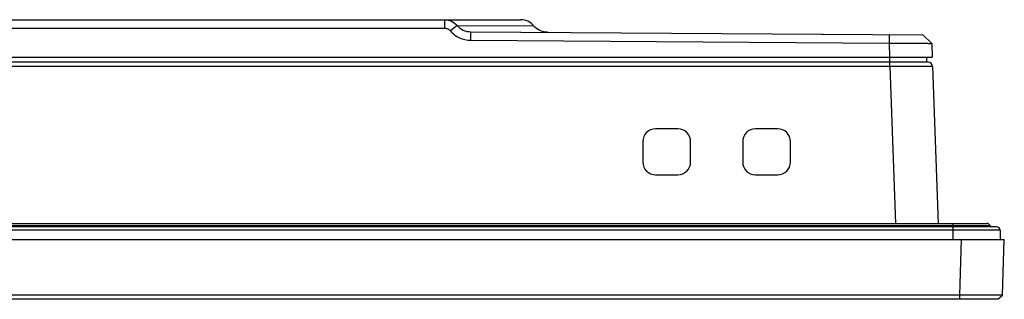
# Model space of a CAD drawing. Header units: millimetres. Extents: x 0 to 1682, y 0 to 1188.
# Tile 24 of 59: x 693 to 809, y 923 to 955. Entities that reach past the tile are written whole.
import ezdxf

# ---------------------------------------------------------------- set-up
doc = ezdxf.new("R2010")
doc.units = ezdxf.units.MM
doc.header["$LTSCALE"] = 92.51
for name, color, linetype in [('FRONT_BEZEL-RT1951WD-SHAPE', 7, 'CONTINUOUS'), ('GASKET-RT1951WD_BASE-SHAPE', 7, 'CONTINUOUS'), ('REAR_CASE-RT1951WD-SHAPE', 7, 'CONTINUOUS')]:
    doc.layers.add(name, color=color, linetype=linetype)

msp = doc.modelspace()

# ---------------------------------------------------------------- linework, layer by layer
at = {"layer": 'FRONT_BEZEL-RT1951WD-SHAPE', "color": 7, "linetype": 'Continuous'}
for p, q in [((799.814136, 950.370945), (612.023332, 950.370945)), ((795.316877, 949.888395), (612.023332, 949.888395)), ((795.316877, 949.888395), (795.316877, 950.370945)), ((795.316877, 949.888395), (795.960028, 931.470945)), ((800.313831, 949.888395), (800.956982, 931.470945)), ((770.473332, 942.570945), (767.873332, 942.570945)), ((782.173332, 942.570945), (779.573332, 942.570945)), ((766.373332, 941.070945), (766.373332, 938.670945)), ((771.973332, 938.670945), (771.973332, 941.070945)), ((778.073332, 941.070945), (778.073332, 938.670945)), ((783.673332, 938.670945), (783.673332, 941.070945)), ((767.873332, 937.170945), (770.473332, 937.170945)), ((779.573332, 937.170945), (782.173332, 937.170945)), ((331.323332, 929.570945), (808.723332, 929.570945)), ((803.499382, 923.070641), (803.726378, 929.570945)), ((808.496336, 923.070641), (808.723332, 929.570945)), ((803.499382, 923.070641), (336.547282, 923.070641)), ((803.499382, 922.570945), (803.499382, 923.070641)), ((807.978887, 922.570945), (808.496336, 923.070641)), ((807.978887, 922.570945), (808.496302, 923.070576)), ((807.978887, 922.570945), (332.067777, 922.570945))]:
    msp.add_line(p, q, dxfattribs=at)
for centre, radius, start, end in [((799.814136, 949.870945), 0.5, 2, 90), ((767.873332, 941.070945), 1.5, 90, 180), ((770.473332, 941.070945), 1.5, 0, 90), ((779.573332, 941.070945), 1.5, 90, 180), ((782.173332, 941.070945), 1.5, 0, 90), ((767.873332, 938.670945), 1.5, 180, 270), ((770.473332, 938.670945), 1.5, 270, 360), ((779.573332, 938.670945), 1.5, 180, 270), ((782.173332, 938.670945), 1.5, 270, 360)]:
    msp.add_arc(centre, radius, start, end, dxfattribs=at)
for points, knots in [([(800.313831, 949.888395), (800.313756, 949.890428), (800.301099, 949.887445), (800.287466, 949.891522), (800.254949, 949.89027), (800.214163, 949.891787), (800.160053, 949.892085), (800.065495, 949.893083), (799.918637, 949.893839), (799.709743, 949.894658), (799.458462, 949.895202), (799.167314, 949.895543), (798.707769, 949.895687), (798.057614, 949.895221), (797.204752, 949.893801), (796.279318, 949.891533), (795.641861, 949.889528), (795.316877, 949.888395)], [0, 0, 0, 0, 0.0012215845, 0.0048379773, 0.0108479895, 0.0192395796, 0.0299911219, 0.0430791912, 0.0761311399, 0.1180803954, 0.1685239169, 0.2269764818, 0.2928758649, 0.4444115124, 0.6172993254, 0.8048939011, 1, 1, 1, 1]), ([(808.496302, 923.070576), (808.494634, 923.068964), (808.484642, 923.070789), (808.467037, 923.067889), (808.435568, 923.068391), (808.371379, 923.066636), (808.261349, 923.066125), (808.095875, 923.06487), (807.886166, 923.064176), (807.63451, 923.063568), (807.343216, 923.063238), (806.884004, 923.06309), (806.234737, 923.06358), (805.383376, 923.065052), (804.4598, 923.067397), (803.823682, 923.069471), (803.499382, 923.070641)], [0, 0, 0, 0, 0.0013928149, 0.005172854, 0.011336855, 0.0198726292, 0.0439631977, 0.0772137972, 0.119304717, 0.1698307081, 0.22830921, 0.2941818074, 0.4455231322, 0.6181003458, 0.8053030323, 1, 1, 1, 1])]:
    msp.add_open_spline(points, degree=3, knots=knots, dxfattribs=at)
at = {"layer": 'GASKET-RT1951WD_BASE-SHAPE', "color": 7, "linetype": 'Continuous'}
for p, q in [((807.823332, 931.070945), (332.223332, 931.070945)), ((333.029393, 931.230945), (807.017271, 931.230945)), ((333.323332, 931.470945), (806.723332, 931.470945)), ((802.723332, 929.570945), (802.723332, 931.470945)), ((808.223332, 930.670945), (331.823332, 930.670945)), ((808.223332, 930.670945), (808.223332, 929.570945))]:
    msp.add_line(p, q, dxfattribs=at)
for centre, radius, start, end in [((806.723332, 931.170945), 0.3, 11.53695903, 90), ((807.21323, 931.270945), 0.2, 191.53695903, 270), ((807.823332, 930.670945), 0.4, 0, 90)]:
    msp.add_arc(centre, radius, start, end, dxfattribs=at)
at = {"layer": 'REAR_CASE-RT1951WD-SHAPE', "color": 7, "linetype": 'Continuous'}
for p, q in [((387.956979, 955.370945), (752.089684, 955.370945)), ((743.148447, 955.370945), (743.148447, 954.371554)), ((396.898216, 954.371554), (743.148447, 954.371554)), ((744.61476, 954.679337), (743.827651, 954.056884)), ((744.614712, 954.679337), (753.580729, 954.648755)), ((746.199126, 953.950832), (746.191897, 952.951466)), ((746.199126, 953.950832), (799.192116, 953.580865)), ((746.191897, 952.951466), (795.221865, 952.609167)), ((787.290439, 953.671057), (787.433261, 953.671057)), ((787.435268, 953.671057), (787.477728, 953.671057)), ((787.479155, 953.671057), (787.507244, 953.671057)), ((787.508088, 953.671057), (787.521729, 953.671057)), ((795.229095, 953.608533), (795.221865, 952.609167)), ((800.219649, 952.581757), (799.192116, 953.580865)), ((799.192116, 953.580865), (800.219786, 952.5815)), ((795.221865, 952.609167), (795.279073, 950.970945)), ((800.219649, 952.581757), (800.219786, 952.5815)), ((800.219786, 952.5815), (800.276027, 950.970945)), ((612.523332, 950.970945), (800.276027, 950.970945)), ((795.300026, 950.370945), (795.300026, 950.970945)), ((799.59698, 950.970945), (799.59698, 950.370945)), ((799.59698, 950.370945), (795.316877, 950.370945))]:
    msp.add_line(p, q, dxfattribs=at)
for points, knots in [([(743.148447, 955.370945), (743.425318, 955.370945), (743.986021, 955.24642), (744.438432, 954.892832), (744.61476, 954.679337)], [0, 0, 0, 0, 0.4999772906, 1, 1, 1, 1]), ([(753.580729, 954.648755), (753.404819, 954.870919), (752.946852, 955.240479), (752.372864, 955.370945), (752.089684, 955.370945)], [0, 0, 0, 0, 0.5001716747, 1, 1, 1, 1]), ([(743.148447, 954.371554), (743.276489, 954.371554), (743.53512, 954.31521), (743.74549, 954.154364), (743.827651, 954.056884)], [0, 0, 0, 0, 0.5010859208, 1, 1, 1, 1]), ([(743.827651, 954.056884), (744.113823, 953.717353), (744.845506, 953.155743), (745.745368, 952.954584), (746.191897, 952.951466)], [0, 0, 0, 0, 0.4985991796, 1, 1, 1, 1]), ([(744.61476, 954.679337), (744.807599, 954.454872), (745.299635, 954.084878), (745.900343, 953.952918), (746.199126, 953.950832)], [0, 0, 0, 0, 0.497590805, 1, 1, 1, 1]), ([(755.192189, 953.888048), (754.885989, 953.890185), (754.271073, 954.028585), (753.772894, 954.415518), (753.580729, 954.648755)], [0, 0, 0, 0, 0.5032908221, 1, 1, 1, 1]), ([(795.221865, 952.609167), (795.545608, 952.60971), (796.180613, 952.610335), (797.102628, 952.609916), (797.952759, 952.608155), (798.601335, 952.605551), (799.060359, 952.602732), (799.351828, 952.600454), (799.603896, 952.597903), (799.814245, 952.595232), (799.980634, 952.59216), (800.091509, 952.589814), (800.156597, 952.586941), (800.188702, 952.586138), (800.207287, 952.583164), (800.217747, 952.583608), (800.219649, 952.581757)], [0, 0, 0, 0, 0.1943136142, 0.381135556, 0.5534017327, 0.7045712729, 0.7704189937, 0.8289185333, 0.8795157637, 0.9217295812, 0.9551544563, 0.9794716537, 0.9881422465, 0.9944573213, 0.9984068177, 1, 1, 1, 1])]:
    msp.add_open_spline(points, degree=3, knots=knots, dxfattribs=at)

doc.saveas('drawing.dxf')
